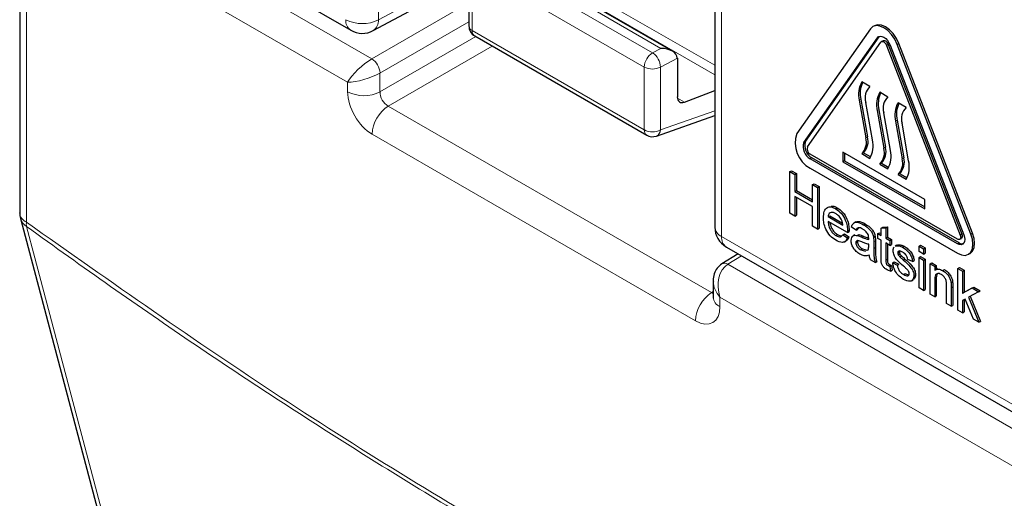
# Paper-space layout 'Blatt4' of a CAD drawing. Header units: millimetres. Extents: x 5 to 418, y 2 to 292.
# Tile 8 of 72: x 70 to 87, y 161 to 169. Entities that reach past the tile are written whole.
import ezdxf

# ---------------------------------------------------------------- set-up
doc = ezdxf.new("R2010")
doc.units = ezdxf.units.MM

psp = doc.layouts.new('Blatt4')

# ---------------------------------------------------------------- linework, layer by layer
at = {"color": 7, "linetype": 'Continuous', "lineweight": 18}
for p, q in [((76.454, 174.175), (76.454, 169.039)), ((70.788, 171.57), (76.341, 168.364)), ((70.369, 171.001), (70.369, 165.538)), ((75.921, 167.959), (70.51, 171.083)), ((78.049, 170.691), (82.272, 168.253)), ((78.008, 170.552), (82.272, 168.09)), ((81.341, 168.546), (78.361, 170.266)), ((82.389, 170.428), (82.389, 165.292)), ((78.222, 170.186), (81.197, 168.468)), ((81.053, 168.222), (78.078, 169.939)), ((78.078, 169.939), (78.078, 168.853)), ((76.454, 169.039), (77.953, 169.845)), ((76.341, 168.364), (78.02, 169.334)), ((78.02, 169.007), (76.482, 168.119)), ((76.482, 167.793), (78.14, 168.75)), ((78.078, 168.853), (81.053, 167.136)), ((85.084, 168.729), (85.112, 168.746)), ((78.423, 168.586), (76.624, 167.548)), ((85.243, 168.597), (85.272, 168.613)), ((85.427, 168.613), (85.455, 168.629)), ((81.197, 168.468), (81.341, 168.546)), ((81.053, 167.136), (81.053, 168.222)), ((81.624, 168.377), (81.333, 168.22)), ((81.333, 168.22), (81.333, 167.134)), ((76.482, 168.119), (76.482, 167.793)), ((75.921, 167.796), (75.921, 167.959)), ((76.624, 167.548), (82.215, 164.32)), ((81.625, 167.686), (81.746, 167.616)), ((84.798, 167.663), (84.77, 167.647)), ((81.333, 167.134), (82.272, 167.464)), ((85.109, 167.484), (85.081, 167.468)), ((85.426, 167.301), (85.398, 167.285)), ((81.937, 163.833), (76.346, 167.061)), ((83.811, 166.918), (83.84, 166.935)), ((84.911, 167.013), (84.883, 166.997)), ((85.223, 166.834), (85.194, 166.817)), ((83.921, 166.634), (83.95, 166.651)), ((85.539, 166.651), (85.511, 166.635)), ((86.516, 165.316), (86.544, 165.332)), ((86.7, 165.333), (86.728, 165.349)), ((82.389, 165.292), (87.773, 162.184)), ((84.801, 165.285), (84.83, 165.301)), ((85.021, 165.197), (85.049, 165.213)), ((86.467, 165.165), (86.495, 165.181)), ((85.021, 165.084), (85.049, 165.101)), ((82.735, 164.957), (82.498, 164.81)), ((85.228, 164.881), (85.257, 164.897)), ((82.498, 164.81), (88.051, 161.604)), ((86.074, 164.53), (86.102, 164.546)), ((82.215, 164.32), (82.244, 164.338)), ((86.361, 164.404), (86.389, 164.42)), ((87.773, 161.117), (82.361, 164.241)), ((82.361, 164.241), (82.361, 164.078))]:
    psp.add_line(p, q, dxfattribs=at)
at = {"color": 7, "linetype": 'Continuous', "lineweight": 25}
for p, q in [((70.593, 171.967), (75.976, 168.859)), ((70.252, 171.164), (70.252, 165.702)), ((82.272, 170.591), (82.272, 165.455)), ((81.538, 168.496), (78.359, 170.332)), ((78.02, 170.021), (78.02, 168.934)), ((76.366, 168.853), (78.013, 169.738)), ((85.033, 168.938), (85.004, 168.921)), ((78.12, 168.761), (81.094, 167.044)), ((84.962, 168.882), (83.689, 167.071)), ((83.84, 166.935), (85.112, 168.746)), ((85.112, 168.746), (85.12, 168.754)), ((83.811, 166.918), (85.084, 168.729)), ((83.872, 166.842), (85.145, 168.653)), ((85.183, 168.678), (85.154, 168.662)), ((85.243, 168.597), (86.516, 165.316)), ((85.272, 168.613), (86.544, 165.332)), ((85.304, 168.602), (86.577, 165.322)), ((86.7, 165.333), (85.427, 168.613)), ((86.728, 165.349), (85.455, 168.629)), ((81.624, 168.377), (81.624, 167.709)), ((84.954, 167.884), (84.812, 167.965)), ((81.746, 167.616), (82.272, 167.819)), ((85.265, 167.704), (85.124, 167.786)), ((84.77, 167.647), (84.883, 166.997)), ((84.798, 167.663), (84.911, 167.013)), ((84.996, 166.961), (84.883, 167.611)), ((85.582, 167.521), (85.44, 167.603)), ((81.261, 167.028), (82.272, 167.384)), ((85.081, 167.468), (85.194, 166.817)), ((85.109, 167.484), (85.223, 166.834)), ((85.308, 166.781), (85.194, 167.431)), ((85.398, 167.285), (85.511, 166.635)), ((85.426, 167.301), (85.539, 166.651)), ((85.624, 166.598), (85.511, 167.249)), ((86.467, 165.246), (83.921, 166.716)), ((85.901, 165.932), (84.487, 166.749)), ((84.487, 166.749), (84.487, 166.585)), ((84.515, 166.732), (84.515, 166.602)), ((84.841, 166.741), (84.812, 166.724)), ((84.812, 166.724), (84.954, 166.643)), ((84.841, 166.741), (84.968, 166.667)), ((86.467, 165.165), (83.921, 166.634)), ((86.495, 165.181), (83.95, 166.651)), ((84.515, 166.602), (84.487, 166.585)), ((84.487, 166.585), (85.901, 165.769)), ((84.515, 166.602), (85.901, 165.802)), ((85.152, 166.561), (85.124, 166.545)), ((85.124, 166.545), (85.265, 166.463)), ((85.152, 166.561), (85.279, 166.487)), ((83.569, 166.413), (83.597, 166.429)), ((83.569, 165.695), (83.569, 166.413)), ((83.569, 166.413), (83.657, 166.363)), ((83.597, 166.429), (83.685, 166.379)), ((83.657, 166.363), (83.685, 166.379)), ((83.657, 166.363), (83.657, 166.068)), ((83.685, 166.379), (83.685, 166.084)), ((83.921, 166.471), (86.467, 165.001)), ((85.468, 166.378), (85.44, 166.362)), ((85.44, 166.362), (85.582, 166.28)), ((85.468, 166.378), (85.596, 166.305)), ((83.96, 166.188), (83.988, 166.204)), ((83.96, 165.893), (83.96, 166.188)), ((83.96, 166.188), (84.048, 166.137)), ((83.988, 166.204), (84.076, 166.153)), ((83.657, 166.068), (83.685, 166.084)), ((83.657, 166.068), (83.96, 165.893)), ((83.685, 166.084), (83.96, 165.925)), ((84.048, 166.137), (84.076, 166.153)), ((84.048, 166.137), (84.048, 165.418)), ((84.076, 166.153), (84.076, 165.435)), ((83.96, 165.81), (83.657, 165.985)), ((83.657, 165.985), (83.657, 165.644)), ((83.685, 165.968), (83.685, 165.66)), ((85.901, 165.769), (85.901, 165.932)), ((83.657, 165.644), (83.569, 165.695)), ((83.96, 165.469), (83.96, 165.81)), ((84.362, 165.771), (84.39, 165.788)), ((70.265, 165.6), (74.07, 151.205)), ((83.657, 165.644), (83.685, 165.66)), ((84.231, 165.635), (84.259, 165.651)), ((84.231, 165.635), (84.486, 165.487)), ((84.566, 165.359), (84.231, 165.552)), ((84.259, 165.651), (84.48, 165.524)), ((84.708, 165.544), (84.676, 165.526)), ((84.844, 165.493), (84.872, 165.509)), ((84.048, 165.418), (83.96, 165.469)), ((84.048, 165.418), (84.076, 165.435)), ((84.486, 165.322), (84.514, 165.338)), ((84.514, 165.338), (84.592, 165.284)), ((84.566, 165.382), (84.594, 165.398)), ((84.566, 165.359), (84.594, 165.375)), ((84.718, 165.4), (84.638, 165.455)), ((84.718, 165.4), (84.746, 165.416)), ((84.758, 165.442), (84.746, 165.416)), ((85.093, 165.34), (85.121, 165.356)), ((85.093, 165.257), (85.093, 165.34)), ((85.093, 165.34), (85.149, 165.308)), ((85.121, 165.356), (85.149, 165.341)), ((85.149, 165.436), (85.177, 165.452)), ((85.149, 165.436), (85.228, 165.442)), ((85.149, 165.308), (85.149, 165.436)), ((85.177, 165.452), (85.257, 165.458)), ((85.228, 165.442), (85.257, 165.458)), ((85.228, 165.442), (85.228, 165.262)), ((85.257, 165.458), (85.257, 165.278)), ((84.367, 165.308), (84.395, 165.324)), ((84.486, 165.322), (84.564, 165.268)), ((84.514, 165.199), (84.546, 165.217)), ((84.564, 165.268), (84.592, 165.284)), ((84.696, 165.322), (84.664, 165.303)), ((84.71, 165.18), (84.738, 165.197)), ((84.736, 165.309), (84.764, 165.326)), ((84.933, 165.129), (84.933, 165.156)), ((85.017, 165.278), (85.045, 165.294)), ((85.021, 165.197), (85.021, 165.084)), ((85.049, 165.213), (85.049, 165.101)), ((85.149, 165.225), (85.093, 165.257)), ((85.149, 164.93), (85.149, 165.225)), ((85.228, 165.262), (85.257, 165.278)), ((85.228, 165.262), (85.3, 165.22)), ((85.3, 165.137), (85.228, 165.179)), ((85.228, 165.179), (85.228, 164.881)), ((85.257, 165.278), (85.328, 165.237)), ((85.257, 165.163), (85.257, 164.897)), ((85.3, 165.22), (85.328, 165.237)), ((85.3, 165.22), (85.3, 165.137)), ((85.328, 165.237), (85.328, 165.154)), ((86.507, 165.242), (86.535, 165.259)), ((82.675, 164.991), (82.395, 164.818)), ((82.472, 165.109), (87.856, 162.001)), ((84.797, 165.059), (84.825, 165.076)), ((84.797, 165.059), (84.875, 165.038)), ((84.825, 165.076), (84.904, 165.054)), ((84.9, 165.052), (84.921, 165.063)), ((85.3, 165.137), (85.328, 165.154)), ((85.421, 165.142), (85.389, 165.124)), ((85.394, 165.123), (85.406, 165.132)), ((85.406, 165.132), (85.434, 165.148)), ((85.423, 165.14), (85.434, 165.148)), ((85.436, 165.008), (85.464, 165.025)), ((85.444, 164.976), (85.472, 164.992)), ((85.517, 165.104), (85.546, 165.121)), ((85.803, 165.124), (85.831, 165.14)), ((85.803, 165.032), (85.803, 165.124)), ((85.803, 165.124), (85.882, 165.078)), ((85.882, 164.985), (85.803, 165.032)), ((85.831, 165.14), (85.911, 165.094)), ((85.882, 165.078), (85.911, 165.094)), ((85.882, 165.078), (85.882, 164.985)), ((85.882, 164.985), (85.911, 165.002)), ((85.911, 165.094), (85.911, 165.002)), ((86.657, 164.983), (86.685, 164.999)), ((85.045, 164.843), (84.965, 164.889)), ((85.045, 164.843), (85.073, 164.859)), ((85.348, 164.833), (85.376, 164.85)), ((85.348, 164.833), (85.428, 164.797)), ((85.376, 164.85), (85.456, 164.813)), ((85.47, 164.94), (85.499, 164.956)), ((85.531, 164.885), (85.559, 164.901)), ((85.691, 164.856), (85.611, 164.893)), ((85.691, 164.856), (85.719, 164.873)), ((85.803, 164.93), (85.831, 164.947)), ((85.803, 164.405), (85.803, 164.93)), ((85.803, 164.93), (85.882, 164.884)), ((85.831, 164.947), (85.911, 164.9)), ((85.882, 164.884), (85.911, 164.9)), ((85.882, 164.884), (85.882, 164.359)), ((85.911, 164.9), (85.911, 164.375)), ((85.994, 164.82), (86.022, 164.836)), ((85.994, 164.295), (85.994, 164.82)), ((85.994, 164.82), (86.074, 164.774)), ((86.022, 164.836), (86.102, 164.79)), ((85.269, 164.787), (85.297, 164.803)), ((85.3, 164.771), (85.328, 164.788)), ((85.3, 164.771), (85.308, 164.689)), ((85.308, 164.689), (85.336, 164.706)), ((85.328, 164.788), (85.336, 164.706)), ((85.428, 164.797), (85.456, 164.813)), ((85.538, 164.632), (85.566, 164.648)), ((86.074, 164.774), (86.102, 164.79)), ((86.074, 164.774), (86.074, 164.7)), ((86.124, 164.735), (86.092, 164.716)), ((86.102, 164.79), (86.102, 164.722)), ((86.212, 164.703), (86.241, 164.719)), ((86.474, 164.736), (86.502, 164.752)), ((86.474, 164.017), (86.474, 164.736)), ((86.474, 164.736), (86.554, 164.69)), ((86.502, 164.752), (86.582, 164.706)), ((86.554, 164.69), (86.582, 164.706)), ((86.554, 164.69), (86.554, 164.309)), ((86.582, 164.706), (86.582, 164.325)), ((82.244, 164.52), (82.244, 164.241)), ((85.672, 164.524), (85.704, 164.543)), ((85.715, 164.614), (85.743, 164.63)), ((86.074, 164.53), (86.074, 164.249)), ((86.102, 164.546), (86.102, 164.265)), ((86.357, 164.492), (86.385, 164.509)), ((85.882, 164.359), (85.803, 164.405)), ((85.882, 164.359), (85.911, 164.375)), ((86.281, 164.129), (86.281, 164.442)), ((86.361, 164.404), (86.361, 164.083)), ((86.389, 164.42), (86.389, 164.099)), ((86.554, 164.309), (86.721, 164.4)), ((86.554, 164.309), (86.582, 164.325)), ((86.582, 164.325), (86.749, 164.417)), ((86.832, 164.336), (86.657, 164.241)), ((86.721, 164.4), (86.749, 164.417)), ((86.721, 164.4), (86.832, 164.336)), ((86.749, 164.417), (86.86, 164.352)), ((86.832, 164.336), (86.86, 164.352)), ((86.074, 164.249), (85.994, 164.295)), ((86.074, 164.249), (86.102, 164.265)), ((86.6, 164.209), (86.554, 164.184)), ((86.554, 164.184), (86.554, 163.971)), ((86.582, 164.2), (86.582, 163.988)), ((86.747, 163.86), (86.6, 164.209)), ((86.657, 164.241), (86.84, 163.806)), ((86.686, 164.256), (86.868, 163.823)), ((86.361, 164.083), (86.281, 164.129)), ((86.361, 164.083), (86.389, 164.099)), ((86.554, 163.971), (86.474, 164.017)), ((86.554, 163.971), (86.582, 163.988)), ((86.84, 163.806), (86.747, 163.86)), ((86.84, 163.806), (86.868, 163.823))]:
    psp.add_line(p, q, dxfattribs=at)
at = {"color": 7, "linetype": 'Continuous', "lineweight": 25, "flags": 128}
for points in [[(85.427, 168.613), (85.384, 168.702), (85.329, 168.783), (85.264, 168.852), (85.194, 168.903), (85.125, 168.932), (85.06, 168.939), (85.004, 168.921), (84.962, 168.882)], [(85.455, 168.629), (85.413, 168.718), (85.357, 168.8), (85.292, 168.868), (85.223, 168.919), (85.153, 168.948), (85.088, 168.955), (85.033, 168.938)], [(85.084, 168.729), (85.104, 168.748), (85.131, 168.756), (85.161, 168.753), (85.194, 168.739), (85.227, 168.715), (85.258, 168.683), (85.284, 168.644), (85.304, 168.602)], [(85.145, 168.653), (85.154, 168.662), (85.166, 168.665), (85.18, 168.664), (85.194, 168.658), (85.209, 168.647), (85.223, 168.632), (85.234, 168.615), (85.243, 168.597)], [(85.183, 168.678), (85.194, 168.681), (85.208, 168.68), (85.223, 168.674), (85.237, 168.663), (85.251, 168.649), (85.263, 168.632), (85.272, 168.613)], [(86.467, 165.001), (86.537, 164.972), (86.601, 164.965), (86.657, 164.983), (86.7, 165.022), (86.727, 165.082), (86.736, 165.157), (86.727, 165.242), (86.7, 165.333)], [(86.544, 165.332), (86.55, 165.313), (86.552, 165.295), (86.55, 165.28), (86.544, 165.267), (86.535, 165.259), (86.535, 165.259)], [(86.685, 164.999), (86.685, 164.999), (86.728, 165.039), (86.755, 165.098), (86.764, 165.173), (86.755, 165.259), (86.728, 165.349)], [(86.577, 165.322), (86.59, 165.279), (86.594, 165.238), (86.59, 165.203), (86.577, 165.175), (86.557, 165.156), (86.531, 165.148), (86.5, 165.151), (86.467, 165.165)], [(86.516, 165.316), (86.522, 165.297), (86.524, 165.279), (86.522, 165.263), (86.516, 165.251), (86.507, 165.242), (86.495, 165.239), (86.482, 165.24), (86.467, 165.246)]]:
    psp.add_lwpolyline(points, dxfattribs=at)
at = {"color": 7, "linetype": 'Continuous', "lineweight": 18, "flags": 128}
psp.add_lwpolyline([(70.369, 165.465), (70.513, 164.92), (71.089, 162.741), (73.393, 154.024), (74.174, 151.071)], dxfattribs=at)
at = {"color": 7, "linetype": 'Continuous', "lineweight": 18}
for centre, radius, start, end in [((76.084, 169.018), 0.192, 172.814, 235.8738), ((76.177, 169.589), 0.616, 242.6565, 296.7662), ((76.255, 169.02), 0.2, 303.6566, 5.5302), ((78.118, 168.943), 0.0988, 185.0787, 246.2415), ((78.178, 168.843), 0.101, 174.3555, 234.3323), ((81.359, 168.208), 0.307, 121.9772, 177.4454), ((81.026, 168.213), 0.307, 1.4471, 56.2436), ((76.166, 168.1), 0.317, 3.5222, 56.4778), ((81.195, 168.496), 0.308, 242.6565, 296.7662), ((76.205, 168.343), 0.616, 242.6565, 296.7662), ((76.961, 167.032), 0.616, 123.2297, 177.3477), ((81.195, 167.409), 0.308, 242.6565, 296.7662), ((81.153, 167.126), 0.101, 174.3555, 234.3323), ((81.21, 167.141), 0.124, 294.3783, 356.6373), ((70.448, 165.719), 0.198, 185.0787, 246.2415), ((70.483, 165.661), 0.226, 195.7134, 239.8477), ((70.638, 165.503), 0.272, 172.5246, 188.0684), ((82.469, 165.473), 0.198, 185.0787, 246.2415), ((82.586, 165.27), 0.198, 173.763, 234.9248), ((82.44, 164.728), 0.1, 54.4735, 116.3419), ((82.553, 163.804), 0.616, 123.2297, 177.3477), ((82.436, 164.255), 0.192, 184.1293, 247.1908)]:
    psp.add_arc(centre, radius, start, end, dxfattribs=at)
at = {"color": 7, "linetype": 'Continuous', "lineweight": 25}
for centre, radius, start, end in [((78.22, 168.934), 0.2, 180, 240.0027), ((76.176, 169.205), 0.4, 240.0027, 298.2656), ((85.204, 167.751), 0.446, 151.2948, 193.471), ((85.251, 167.768), 0.465, 156.0079, 192.994), ((85.142, 167.689), 0.271, 134.1226, 196.8042), ((85.515, 167.571), 0.446, 151.2948, 193.471), ((85.563, 167.588), 0.465, 156.0079, 192.994), ((85.453, 167.51), 0.271, 134.1226, 196.8042), ((85.831, 167.389), 0.446, 151.2948, 193.471), ((85.879, 167.406), 0.465, 156.0079, 192.994), ((85.77, 167.327), 0.271, 134.1226, 196.8042), ((81.194, 167.217), 0.2, 240.0027, 289.3798), ((84.163, 166.91), 0.501, 161.2216, 241.1898), ((84.036, 166.842), 0.237, 161.2216, 241.1898), ((84.064, 166.858), 0.237, 161.2216, 241.1898), ((84.624, 166.919), 0.271, 314.1226, 16.8042), ((84.652, 166.935), 0.271, 314.1226, 16.8042), ((84.563, 166.857), 0.446, 331.2948, 13.471), ((83.972, 166.808), 0.105, 161.2216, 241.1898), ((84.935, 166.739), 0.271, 314.1226, 16.8042), ((84.963, 166.755), 0.271, 314.1226, 16.8042), ((84.874, 166.677), 0.446, 331.2948, 13.471), ((85.252, 166.556), 0.271, 314.1226, 16.8042), ((85.28, 166.573), 0.271, 314.1226, 16.8042), ((85.19, 166.494), 0.446, 331.2948, 13.471), ((70.652, 165.702), 0.4, 180, 194.8064), ((82.672, 165.455), 0.4, 180, 240.0027), ((86.551, 165.261), 0.0975, 235.5354, 281.5607)]:
    psp.add_arc(centre, radius, start, end, dxfattribs=at)
for centre, major_axis, ratio, start_param, end_param in [((81.338, 168.381), (0.285, -0.004), 0.577293, 0.017527, 1.570871), ((81.482, 168.458), (-0.1, 0.173), 0.577206, 3.92692, 3.944678), ((81.768, 167.789), (0.103, 0.172), 0.587369, 2.36515, 3.78643)]:
    psp.add_ellipse(centre, major_axis=major_axis, ratio=ratio, start_param=start_param, end_param=end_param, dxfattribs=at)
at = {"color": 7, "linetype": 'Continuous', "lineweight": 18}
for centre, major_axis, ratio, start_param, end_param in [((76.204, 168.122), (0.307, 0.283), 0.264838, 0.885369, 2.438712), ((76.204, 168.122), (0.399, 0.125), 0.264711, 3.844438, 5.397781), ((76.346, 167.551), (-0.3, 0.52), 0.577557, 0.785632, 2.356124), ((76.629, 167.714), (-0.1, 0.173), 0.618558, 0.785635, 2.356127), ((82.644, 164.405), (-0.053, 0.438), 0.71152, 0.311367, 1.86471), ((82.644, 164.405), (0.353, -0.265), 0.711499, 3.664378, 4.418325), ((82.22, 164.486), (-0.09, 0.179), 0.575107, 2.391031, 2.605162), ((81.937, 164.323), (-0.3, 0.52), 0.577206, 2.356428, 3.92692)]:
    psp.add_ellipse(centre, major_axis=major_axis, ratio=ratio, start_param=start_param, end_param=end_param, dxfattribs=at)
at = {"color": 7, "linetype": 'Continuous', "lineweight": 25}
for points, knots in [([(84.151, 165.617), (84.153, 165.654), (84.157, 165.73), (84.208, 165.796), (84.282, 165.81), (84.335, 165.784), (84.362, 165.771)], [0, 0, 0, 0, 0.280748, 0.559775, 0.779666, 1, 1, 1, 1]), ([(84.361, 165.689), (84.343, 165.697), (84.308, 165.714), (84.265, 165.707), (84.238, 165.679), (84.233, 165.65), (84.231, 165.635)], [0, 0, 0, 0, 0.28019, 0.559728, 0.779642, 1, 1, 1, 1]), ([(84.284, 165.813), (84.293, 165.815), (84.324, 165.823), (84.363, 165.802), (84.39, 165.788)], [0, 0, 0, 0, 0.29546, 1, 1, 1, 1]), ([(84.457, 165.589), (84.441, 165.613), (84.413, 165.655), (84.377, 165.678), (84.361, 165.689)], [0, 0, 0, 0, 0.5585118, 1, 1, 1, 1]), ([(84.362, 165.771), (84.395, 165.748), (84.46, 165.701), (84.531, 165.584), (84.562, 165.474), (84.565, 165.413), (84.566, 165.382)], [0, 0, 0, 0, 0.279366, 0.558398, 0.778885, 1, 1, 1, 1]), ([(84.39, 165.788), (84.423, 165.764), (84.489, 165.717), (84.559, 165.6), (84.591, 165.49), (84.593, 165.429), (84.594, 165.398)], [0, 0, 0, 0, 0.279366, 0.558398, 0.778885, 1, 1, 1, 1]), ([(84.366, 165.225), (84.332, 165.248), (84.265, 165.294), (84.19, 165.411), (84.155, 165.523), (84.153, 165.585), (84.151, 165.617)], [0, 0, 0, 0, 0.279952, 0.558661, 0.778994, 1, 1, 1, 1]), ([(84.231, 165.552), (84.234, 165.527), (84.239, 165.476), (84.272, 165.4), (84.318, 165.341), (84.351, 165.319), (84.367, 165.308)], [0, 0, 0, 0, 0.280633, 0.559687, 0.779661, 1, 1, 1, 1]), ([(84.265, 165.532), (84.267, 165.519), (84.271, 165.48), (84.3, 165.416), (84.346, 165.357), (84.379, 165.335), (84.395, 165.324)], [0, 0, 0, 0, 0.171818, 0.493083, 0.746331, 1, 1, 1, 1]), ([(84.486, 165.487), (84.484, 165.506), (84.481, 165.54), (84.464, 165.574), (84.457, 165.589)], [0, 0, 0, 0, 0.560674, 1, 1, 1, 1]), ([(84.638, 165.455), (84.645, 165.48), (84.66, 165.528), (84.739, 165.546), (84.804, 165.513), (84.844, 165.493)], [0, 0, 0, 0, 0.28043, 0.559303, 1, 1, 1, 1]), ([(84.71, 165.539), (84.725, 165.546), (84.77, 165.565), (84.831, 165.532), (84.872, 165.509)], [0, 0, 0, 0, 0.323837, 1, 1, 1, 1]), ([(84.872, 165.509), (84.914, 165.483), (84.972, 165.446), (85.031, 165.356), (85.041, 165.315), (85.045, 165.294)], [0, 0, 0, 0, 0.559253, 0.779195, 1, 1, 1, 1]), ([(84.566, 165.382), (84.566, 165.378), (84.566, 165.37), (84.566, 165.362), (84.566, 165.359)], [0, 0, 0, 0, 0.559999, 1, 1, 1, 1]), ([(84.594, 165.398), (84.594, 165.394), (84.594, 165.386), (84.594, 165.378), (84.594, 165.375)], [0, 0, 0, 0, 0.559999, 1, 1, 1, 1]), ([(84.83, 165.418), (84.816, 165.426), (84.789, 165.44), (84.751, 165.448), (84.728, 165.429), (84.721, 165.41), (84.718, 165.4)], [0, 0, 0, 0, 0.280855, 0.559751, 0.7795, 1, 1, 1, 1]), ([(84.913, 165.343), (84.898, 165.36), (84.872, 165.393), (84.843, 165.41), (84.83, 165.418)], [0, 0, 0, 0, 0.557871, 1, 1, 1, 1]), ([(84.844, 165.493), (84.886, 165.466), (84.944, 165.429), (85.003, 165.34), (85.012, 165.299), (85.017, 165.278)], [0, 0, 0, 0, 0.559253, 0.779195, 1, 1, 1, 1]), ([(84.933, 165.26), (84.933, 165.275), (84.932, 165.302), (84.919, 165.33), (84.913, 165.343)], [0, 0, 0, 0, 0.561903, 1, 1, 1, 1]), ([(84.564, 165.268), (84.555, 165.247), (84.537, 165.205), (84.467, 165.178), (84.404, 165.207), (84.366, 165.225)], [0, 0, 0, 0, 0.280613, 0.560833, 1, 1, 1, 1]), ([(84.367, 165.308), (84.381, 165.301), (84.408, 165.287), (84.455, 165.282), (84.474, 165.307), (84.486, 165.322)], [0, 0, 0, 0, 0.281282, 0.561906, 1, 1, 1, 1]), ([(84.395, 165.324), (84.409, 165.316), (84.434, 165.303), (84.455, 165.304), (84.465, 165.304)], [0, 0, 0, 0, 0.568403, 1, 1, 1, 1]), ([(84.592, 165.284), (84.584, 165.261), (84.574, 165.231), (84.549, 165.223), (84.544, 165.222)], [0, 0, 0, 0, 0.776004, 1, 1, 1, 1]), ([(84.63, 165.221), (84.632, 165.24), (84.635, 165.276), (84.67, 165.316), (84.711, 165.312), (84.736, 165.309)], [0, 0, 0, 0, 0.280458, 0.560983, 1, 1, 1, 1]), ([(84.779, 164.987), (84.758, 165), (84.717, 165.027), (84.665, 165.092), (84.634, 165.162), (84.631, 165.202), (84.63, 165.221)], [0, 0, 0, 0, 0.280815, 0.55969, 0.779696, 1, 1, 1, 1]), ([(84.813, 165.196), (84.79, 165.207), (84.762, 165.22), (84.732, 165.219), (84.72, 165.212), (84.711, 165.199), (84.71, 165.187), (84.71, 165.18)], [0, 0, 0, 0, 0.50028, 0.625326, 0.750269, 0.875147, 1, 1, 1, 1]), ([(84.71, 165.18), (84.711, 165.171), (84.712, 165.153), (84.726, 165.124), (84.754, 165.087), (84.779, 165.071), (84.797, 165.059)], [0, 0, 0, 0, 0.186565, 0.373467, 0.560613, 1, 1, 1, 1]), ([(84.736, 165.309), (84.748, 165.305), (84.77, 165.298), (84.792, 165.289), (84.801, 165.285)], [0, 0, 0, 0, 0.5599184, 1, 1, 1, 1]), ([(84.743, 165.218), (84.742, 165.217), (84.739, 165.212), (84.738, 165.203), (84.738, 165.197)], [0, 0, 0, 0, 0.239444, 1, 1, 1, 1]), ([(84.738, 165.197), (84.739, 165.188), (84.741, 165.169), (84.755, 165.14), (84.782, 165.104), (84.808, 165.087), (84.825, 165.076)], [0, 0, 0, 0, 0.186565, 0.373467, 0.560613, 1, 1, 1, 1]), ([(84.764, 165.326), (84.776, 165.322), (84.798, 165.315), (84.82, 165.305), (84.83, 165.301)], [0, 0, 0, 0, 0.5599184, 1, 1, 1, 1]), ([(84.801, 165.285), (84.826, 165.274), (84.871, 165.255), (84.914, 165.244), (84.933, 165.239)], [0, 0, 0, 0, 0.560185, 1, 1, 1, 1]), ([(84.933, 165.156), (84.911, 165.161), (84.872, 165.171), (84.831, 165.189), (84.813, 165.196)], [0, 0, 0, 0, 0.5597597, 1, 1, 1, 1]), ([(84.83, 165.301), (84.855, 165.29), (84.89, 165.274), (84.925, 165.265), (84.935, 165.263)], [0, 0, 0, 0, 0.701958, 1, 1, 1, 1]), ([(84.933, 165.239), (84.933, 165.243), (84.933, 165.25), (84.933, 165.257), (84.933, 165.26)], [0, 0, 0, 0, 0.560023, 1, 1, 1, 1]), ([(85.017, 165.278), (85.018, 165.262), (85.021, 165.235), (85.021, 165.208), (85.021, 165.197)], [0, 0, 0, 0, 0.559817, 1, 1, 1, 1]), ([(85.045, 165.294), (85.047, 165.279), (85.049, 165.251), (85.049, 165.225), (85.049, 165.213)], [0, 0, 0, 0, 0.559817, 1, 1, 1, 1]), ([(84.941, 164.967), (84.914, 164.959), (84.865, 164.946), (84.805, 164.974), (84.779, 164.987)], [0, 0, 0, 0, 0.559971, 1, 1, 1, 1]), ([(84.921, 165.063), (84.925, 165.074), (84.932, 165.093), (84.933, 165.118), (84.933, 165.129)], [0, 0, 0, 0, 0.558995, 1, 1, 1, 1]), ([(85.021, 165.084), (85.021, 165.058), (85.021, 165.015), (85.023, 164.954), (85.028, 164.9), (85.039, 164.862), (85.045, 164.843)], [0, 0, 0, 0, 0.340206, 0.560339, 0.780175, 1, 1, 1, 1]), ([(85.049, 165.101), (85.049, 165.074), (85.049, 165.031), (85.051, 164.97), (85.056, 164.916), (85.067, 164.878), (85.073, 164.859)], [0, 0, 0, 0, 0.340206, 0.560339, 0.780175, 1, 1, 1, 1]), ([(85.356, 165.045), (85.357, 165.071), (85.359, 165.098), (85.374, 165.109), (85.375, 165.109)], [0, 0, 0, 0, 0.941621, 1, 1, 1, 1]), ([(85.533, 164.779), (85.492, 164.814), (85.442, 164.858), (85.39, 164.928), (85.363, 164.981), (85.359, 165.019), (85.356, 165.045)], [0, 0, 0, 0, 0.501321, 0.626592, 0.751817, 1, 1, 1, 1]), ([(85.406, 165.132), (85.425, 165.132), (85.46, 165.134), (85.5, 165.113), (85.517, 165.104)], [0, 0, 0, 0, 0.558938, 1, 1, 1, 1]), ([(85.434, 165.148), (85.454, 165.149), (85.489, 165.15), (85.528, 165.13), (85.546, 165.121)], [0, 0, 0, 0, 0.558938, 1, 1, 1, 1]), ([(85.523, 165.018), (85.504, 165.029), (85.475, 165.045), (85.447, 165.037), (85.437, 165.024), (85.436, 165.014), (85.436, 165.008)], [0, 0, 0, 0, 0.4997698, 0.7490947, 0.8745923, 1, 1, 1, 1]), ([(85.436, 165.008), (85.436, 165.002), (85.437, 164.992), (85.442, 164.981), (85.444, 164.976)], [0, 0, 0, 0, 0.559236, 1, 1, 1, 1]), ([(85.467, 165.04), (85.467, 165.039), (85.464, 165.036), (85.464, 165.03), (85.464, 165.025)], [0, 0, 0, 0, 0.020673, 1, 1, 1, 1]), ([(85.464, 165.025), (85.465, 165.019), (85.465, 165.008), (85.47, 164.997), (85.472, 164.992)], [0, 0, 0, 0, 0.559236, 1, 1, 1, 1]), ([(85.472, 164.992), (85.477, 164.985), (85.484, 164.972), (85.494, 164.961), (85.499, 164.956)], [0, 0, 0, 0, 0.559084, 1, 1, 1, 1]), ([(85.517, 165.104), (85.54, 165.09), (85.584, 165.061), (85.644, 164.998), (85.681, 164.923), (85.688, 164.879), (85.691, 164.856)], [0, 0, 0, 0, 0.2807369, 0.5604275, 0.7794497, 1, 1, 1, 1]), ([(85.611, 164.893), (85.608, 164.908), (85.603, 164.936), (85.57, 164.987), (85.541, 165.006), (85.523, 165.018)], [0, 0, 0, 0, 0.280304, 0.560237, 1, 1, 1, 1]), ([(85.546, 165.121), (85.568, 165.106), (85.612, 165.077), (85.672, 165.015), (85.709, 164.939), (85.716, 164.895), (85.719, 164.873)], [0, 0, 0, 0, 0.2807369, 0.5604275, 0.7794497, 1, 1, 1, 1]), ([(82.395, 164.818), (82.365, 164.795), (82.307, 164.749), (82.259, 164.645), (82.239, 164.561), (82.246, 164.513), (82.248, 164.504)], [0, 0, 0, 0, 0.3093116, 0.603282, 0.9231475, 1, 1, 1, 1]), ([(84.965, 164.889), (84.959, 164.903), (84.947, 164.93), (84.943, 164.956), (84.941, 164.967)], [0, 0, 0, 0, 0.559697, 1, 1, 1, 1]), ([(85.252, 164.714), (85.239, 164.722), (85.214, 164.737), (85.178, 164.775), (85.144, 164.847), (85.147, 164.896), (85.149, 164.93)], [0, 0, 0, 0, 0.1874327, 0.3738211, 0.5594622, 1, 1, 1, 1]), ([(85.228, 164.881), (85.227, 164.864), (85.226, 164.843), (85.238, 164.815), (85.251, 164.798), (85.262, 164.792), (85.269, 164.787)], [0, 0, 0, 0, 0.499596, 0.625239, 0.750354, 1, 1, 1, 1]), ([(85.257, 164.897), (85.256, 164.881), (85.254, 164.86), (85.267, 164.832), (85.279, 164.815), (85.29, 164.808), (85.297, 164.803)], [0, 0, 0, 0, 0.499596, 0.625239, 0.750354, 1, 1, 1, 1]), ([(85.537, 164.549), (85.512, 164.565), (85.461, 164.597), (85.397, 164.674), (85.361, 164.759), (85.352, 164.809), (85.348, 164.833)], [0, 0, 0, 0, 0.280739, 0.559297, 0.779311, 1, 1, 1, 1]), ([(85.444, 164.976), (85.448, 164.969), (85.456, 164.955), (85.466, 164.945), (85.47, 164.94)], [0, 0, 0, 0, 0.559084, 1, 1, 1, 1]), ([(85.47, 164.94), (85.482, 164.929), (85.502, 164.911), (85.522, 164.893), (85.531, 164.885)], [0, 0, 0, 0, 0.559965, 1, 1, 1, 1]), ([(85.499, 164.956), (85.51, 164.946), (85.53, 164.927), (85.55, 164.909), (85.559, 164.901)], [0, 0, 0, 0, 0.559965, 1, 1, 1, 1]), ([(85.531, 164.885), (85.572, 164.849), (85.624, 164.803), (85.678, 164.733), (85.7, 164.693), (85.713, 164.651), (85.714, 164.626), (85.715, 164.614)], [0, 0, 0, 0, 0.5004464, 0.6253959, 0.750274, 0.8750687, 1, 1, 1, 1]), ([(85.559, 164.901), (85.6, 164.865), (85.652, 164.82), (85.707, 164.75), (85.728, 164.71), (85.741, 164.668), (85.743, 164.642), (85.743, 164.63)], [0, 0, 0, 0, 0.5004464, 0.6253959, 0.750274, 0.8750687, 1, 1, 1, 1]), ([(85.308, 164.689), (85.298, 164.693), (85.279, 164.699), (85.26, 164.709), (85.252, 164.714)], [0, 0, 0, 0, 0.560078, 1, 1, 1, 1]), ([(85.269, 164.787), (85.275, 164.784), (85.285, 164.778), (85.296, 164.773), (85.3, 164.771)], [0, 0, 0, 0, 0.559965, 1, 1, 1, 1]), ([(85.297, 164.803), (85.303, 164.8), (85.313, 164.794), (85.324, 164.79), (85.328, 164.788)], [0, 0, 0, 0, 0.559965, 1, 1, 1, 1]), ([(85.428, 164.797), (85.431, 164.778), (85.437, 164.741), (85.476, 164.673), (85.514, 164.648), (85.538, 164.632)], [0, 0, 0, 0, 0.281314, 0.561069, 1, 1, 1, 1]), ([(85.608, 164.708), (85.594, 164.722), (85.57, 164.747), (85.544, 164.769), (85.533, 164.779)], [0, 0, 0, 0, 0.559788, 1, 1, 1, 1]), ([(85.538, 164.632), (85.55, 164.625), (85.574, 164.612), (85.607, 164.607), (85.63, 164.62), (85.634, 164.64), (85.635, 164.65)], [0, 0, 0, 0, 0.281188, 0.560952, 0.781095, 1, 1, 1, 1]), ([(85.566, 164.648), (85.578, 164.641), (85.6, 164.629), (85.62, 164.628), (85.629, 164.628)], [0, 0, 0, 0, 0.560785, 1, 1, 1, 1]), ([(85.635, 164.65), (85.635, 164.656), (85.634, 164.667), (85.624, 164.688), (85.614, 164.701), (85.608, 164.708)], [0, 0, 0, 0, 0.279757, 0.559839, 1, 1, 1, 1]), ([(86.074, 164.7), (86.083, 164.709), (86.102, 164.726), (86.149, 164.733), (86.188, 164.714), (86.212, 164.703)], [0, 0, 0, 0, 0.280554, 0.560815, 1, 1, 1, 1]), ([(86.19, 164.633), (86.177, 164.639), (86.15, 164.652), (86.114, 164.651), (86.076, 164.62), (86.075, 164.567), (86.074, 164.53)], [0, 0, 0, 0, 0.187273, 0.374362, 0.56054, 1, 1, 1, 1]), ([(86.135, 164.657), (86.129, 164.653), (86.102, 164.634), (86.102, 164.585), (86.102, 164.546)], [0, 0, 0, 0, 0.217533, 1, 1, 1, 1]), ([(86.212, 164.703), (86.231, 164.69), (86.268, 164.665), (86.316, 164.61), (86.346, 164.548), (86.353, 164.511), (86.357, 164.492)], [0, 0, 0, 0, 0.280216, 0.559971, 0.779636, 1, 1, 1, 1]), ([(86.241, 164.719), (86.259, 164.707), (86.296, 164.682), (86.344, 164.627), (86.374, 164.564), (86.382, 164.527), (86.385, 164.509)], [0, 0, 0, 0, 0.280216, 0.559971, 0.779636, 1, 1, 1, 1]), ([(85.715, 164.614), (85.711, 164.588), (85.703, 164.537), (85.637, 164.504), (85.575, 164.532), (85.537, 164.549)], [0, 0, 0, 0, 0.279926, 0.560038, 1, 1, 1, 1]), ([(85.743, 164.63), (85.741, 164.603), (85.737, 164.563), (85.709, 164.552), (85.7, 164.549)], [0, 0, 0, 0, 0.679034, 1, 1, 1, 1]), ([(86.281, 164.442), (86.281, 164.461), (86.281, 164.498), (86.265, 164.558), (86.228, 164.607), (86.203, 164.624), (86.19, 164.633)], [0, 0, 0, 0, 0.28168, 0.559785, 0.779587, 1, 1, 1, 1]), ([(86.357, 164.492), (86.358, 164.476), (86.361, 164.445), (86.361, 164.417), (86.361, 164.404)], [0, 0, 0, 0, 0.559791, 1, 1, 1, 1]), ([(86.385, 164.509), (86.387, 164.492), (86.389, 164.462), (86.389, 164.433), (86.389, 164.42)], [0, 0, 0, 0, 0.559791, 1, 1, 1, 1]), ([(82.244, 164.241), (82.243, 164.232), (82.242, 164.222), (82.243, 164.226), (82.244, 164.226)], [0, 0, 0, 0, 0.911933, 1, 1, 1, 1])]:
    psp.add_open_spline(points, degree=3, knots=knots, dxfattribs=at)
at = {"color": 7, "linetype": 'Continuous', "lineweight": 18}
for points, knots in [([(70.369, 165.538), (71.831, 164.508), (74.762, 162.442), (79.167, 159.76), (83.562, 157.367), (86.461, 156.063), (87.914, 155.41)], [0, 0, 0, 0, 0.250822, 0.502682, 0.750834, 1, 1, 1, 1]), ([(87.933, 155.326), (86.482, 155.979), (83.579, 157.285), (80.165, 159.141), (77.228, 160.87), (74.766, 162.414), (72.316, 164.067), (70.853, 165.117), (70.369, 165.465)], [0, 0, 0, 0, 0.248647, 0.497289, 0.581143, 0.749036, 0.916929, 1, 1, 1, 1])]:
    psp.add_open_spline(points, degree=3, knots=knots, dxfattribs=at)

doc.saveas('drawing.dxf')
